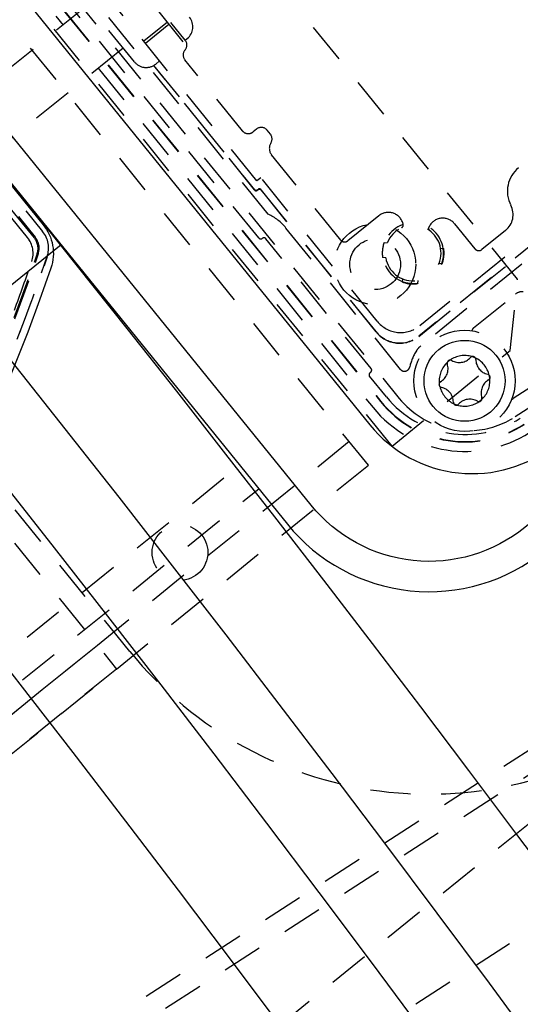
# Model space of a CAD drawing. Extents: x -7591 to -2491, y 6498 to 10061.
# Tile 119 of 125: x -3410 to -3361, y 8376 to 8473. Entities that reach past the tile are written whole.
import ezdxf

# ---------------------------------------------------------------- set-up
doc = ezdxf.new("R2010")
doc.units = 0
doc.header["$MEASUREMENT"] = 0
doc.linetypes.add('HIDDEN', pattern=[7, 4, -3])
doc.layers.get('0').update_dxf_attribs({"linetype": 'CONTINUOUS'})
doc.layers.add('LE_HIDDEN', color=7, linetype='CONTINUOUS')

msp = doc.modelspace()

# ---------------------------------------------------------------- linework, layer by layer
for points in [[(-3319.187, 8334.814, 0.111006), (-4057.655, 9007.303, 0.000315), (-4060.148, 9008.72, 0.005079), (-4100.612, 9031.15, 0.000315), (-4103.135, 9032.513, 0.252871), (-6267.968, 9031.15, 0.005079), (-6308.432, 9008.72, 0.111325), (-7049.393, 8334.814)], [(-3363.799, 8579.839), (-3432.582, 8524.14, 0.414214), (-3434.503, 8505.856), (-3375.347, 8432.804, 0.414214), (-3357.063, 8430.882), (-3288.28, 8486.581)], [(-3385.697, 8571.756), (-3443.13, 8525.248, 0.414214), (-3445.791, 8499.932), (-3383.488, 8422.995, 0.414214), (-3358.172, 8420.334), (-3300.739, 8466.842)], [(-3302.551, 8469.235), (-3360.06, 8422.665, -0.414214), (-3381.157, 8424.883), (-3443.459, 8501.82, -0.414214), (-3441.242, 8522.917), (-3383.733, 8569.487)], [(-3406.834, 8448.295, -0.288392), (-3562.097, 8322.565, -0.257807), (-3566.129, 8324.201), (-3580.399, 8341.823, -0.257806), (-3581.161, 8346.107, -0.288392), (-3425.898, 8471.837, -0.257808), (-3421.866, 8470.201), (-3407.596, 8452.579, -0.257806), (-3406.834, 8448.295)]]:
    msp.add_lwpolyline(points, format="xyb")
msp.add_lwpolyline([(-3405.829, 8450.583), (-3426.812, 8433.592), (-3444.433, 8455.352)])
msp.add_circle((-3366.002, 8437.154), 4)
for radius, start, end in [(2396.874, 31.73211, 148.26789), (2391.874, 31.73211, 148.26789), (2372, 31.75, 148.25), (2370, 31.798351, 148.201649), (2345, 32.749986, 147.249993), (2266.165, 35.008825, 144.991175), (2258.065, 35.008857, 144.991143), (2247.115, 35.0089, 144.9911)]:
    msp.add_arc((-5184.29, 7028.429), radius, start, end)
at = {"layer": 'LE_HIDDEN', "color": 1, "linetype": 'HIDDEN'}
for p, q in [((-3373.16, 8430.714), (-3436.092, 8508.429)), ((-3373.16, 8430.714), (-3436.092, 8508.429)), ((-3431.339, 8508.145), (-3372.45, 8435.423)), ((-3375.491, 8428.826), (-3438.423, 8506.541)), ((-3375.491, 8428.826), (-3438.423, 8506.541)), ((-3432.771, 8505.822), (-3405.626, 8472.301)), ((-3432.04, 8506.412), (-3374.29, 8435.098)), ((-3432.012, 8506.434), (-3374.263, 8435.12)), ((-3386.311, 8451.269), (-3418.721, 8491.292)), ((-3386.311, 8451.269), (-3418.721, 8491.292)), ((-3385.388, 8453.625), (-3416.225, 8491.705)), ((-3386.501, 8456.906), (-3413.247, 8489.935)), ((-3399.031, 8410.408), (-3461.334, 8487.345)), ((-3393.766, 8470.645), (-3401.318, 8479.971)), ((-3398.596, 8468.665), (-3404.26, 8475.659)), ((-3403.159, 8474.299), (-3424.116, 8457.328)), ((-3395.34, 8472.588), (-3397.671, 8470.7)), ((-3397.509, 8470.5), (-3395.177, 8472.388)), ((-3393.572, 8470.803), (-3394.983, 8472.545)), ((-3393.572, 8470.803), (-3393.378, 8470.96)), ((-3422.526, 8470.281), (-3407.654, 8451.915)), ((-3399.697, 8470.025), (-3420.657, 8453.052)), ((-3408.459, 8451.264), (-3423.33, 8469.629)), ((-3408.458, 8451.264), (-3423.33, 8469.629)), ((-3423.249, 8469.695), (-3408.377, 8451.33)), ((-3423.249, 8469.695), (-3408.377, 8451.33)), ((-3396.486, 8468.443), (-3396.098, 8468.757)), ((-3387.936, 8461.856), (-3393.613, 8468.867)), ((-3402.165, 8468.027), (-3375.021, 8434.508)), ((-3396.695, 8468.303), (-3386.737, 8456.007)), ((-3386.734, 8456.037), (-3396.676, 8468.314)), ((-3350.402, 8466.515), (-3360.662, 8458.207)), ((-3386.54, 8462.021), (-3386.881, 8461.745)), ((-3385.171, 8461.522), (-3385.485, 8461.91)), ((-3378.228, 8451.059), (-3385.051, 8459.486)), ((-3386.112, 8457.221), (-3386.501, 8456.906)), ((-3374.627, 8443.038), (-3386.112, 8457.221)), ((-3386.456, 8455.977), (-3386.378, 8456.04)), ((-3386.375, 8456.071), (-3386.453, 8456.008)), ((-3386.097, 8456.01), (-3374.738, 8441.983)), ((-3374.721, 8441.997), (-3386.094, 8456.041)), ((-3409.148, 8451.321), (-3411.747, 8454.531)), ((-3409.148, 8451.321), (-3411.747, 8454.531)), ((-3374.472, 8453.457), (-3377.524, 8450.986)), ((-3370.518, 8441.539), (-3355.753, 8453.496)), ((-3356.58, 8453.792), (-3370.408, 8442.594)), ((-3372.318, 8438.28), (-3383.628, 8452.246)), ((-3372.063, 8452.644), (-3372.11, 8452.78)), ((-3369.438, 8452.499), (-3369.512, 8452.376)), ((-3366.986, 8452.67), (-3364.987, 8450.201)), ((-3357.904, 8451.783), (-3370.532, 8441.556)), ((-3361.952, 8452.015), (-3364.283, 8450.127)), ((-3375.224, 8438.372), (-3385.608, 8451.195)), ((-3375.224, 8438.372), (-3385.608, 8451.195)), ((-3373.937, 8450.829), (-3373.628, 8450.797)), ((-3408.188, 8449.741), (-3408.488, 8448.86)), ((-3408.187, 8449.741), (-3408.488, 8448.86)), ((-3373.785, 8449.305), (-3374.094, 8449.338)), ((-3368.365, 8450.244), (-3368.056, 8450.211)), ((-3360.339, 8448.689), (-3370.32, 8440.606)), ((-3368.213, 8448.719), (-3368.522, 8448.752)), ((-3372.13, 8446.913), (-3372.097, 8447.222)), ((-3370.606, 8447.065), (-3370.638, 8446.756)), ((-3365.104, 8442.385), (-3360.978, 8445.727)), ((-3353.136, 8440.635), (-3361.193, 8435.403)), ((-3361.001, 8433.619), (-3349.71, 8440.977)), ((-3373.719, 8435.561), (-3375.376, 8437.606)), ((-3373.719, 8435.561), (-3375.376, 8437.606)), ((-3375.339, 8437.958), (-3375.261, 8438.021)), ((-3375.339, 8437.958), (-3375.261, 8438.021)), ((-3377.379, 8431.158), (-3551.46, 8290.19)), ((-3377.379, 8431.158), (-3551.46, 8290.19)), ((-3323.423, 8423.942), (-3474.81, 8326.567)), ((-3323.423, 8423.942), (-3474.81, 8326.567)), ((-3472.046, 8325.967), (-3324.023, 8421.178)), ((-3472.046, 8325.967), (-3324.023, 8421.178)), ((-3402.248, 8411.02), (-3569.334, 8275.716)), ((-3465.013, 8315.033), (-3316.99, 8410.245)), ((-3465.013, 8315.033), (-3316.99, 8410.245))]:
    msp.add_line(p, q, dxfattribs=at)
for points in [[(-5182.29, 9290.46), (-5182.29, 9371.428, -0.254675), (-3214.819, 8297.613), (-3480.587, 8126.665, 0.078205), (-3900.248, 8596.856), (-3840.141, 8670.423, 0.172955), (-5182.29, 9150.428), (-5182.29, 9191.396), (-5164.29, 9191.396), (-5164.29, 9193.396), (-5184.29, 9193.429), (-5204.29, 9193.396), (-5204.29, 9191.396), (-5186.29, 9191.396), (-5186.29, 9150.428, 0.172955), (-6528.439, 8670.424)], [(-3422.526, 8470.281), (-3407.654, 8451.915, -0.257807), (-3407.208, 8449.407)], [(-3408.377, 8451.33, -0.257807), (-3408.088, 8449.707), (-3408.389, 8448.826, -0.288476), (-3562.352, 8324.19), (-3563.22, 8324.086, -0.257723), (-3564.747, 8324.706), (-3579.617, 8343.069)], [(-3408.377, 8451.33, -0.257807), (-3408.088, 8449.707), (-3408.389, 8448.826, -0.288476), (-3562.351, 8324.19), (-3563.22, 8324.086, -0.257723), (-3564.747, 8324.706), (-3579.617, 8343.069)], [(-3407.654, 8451.915, -0.257807), (-3407.208, 8449.407), (-3407.508, 8448.526)], [(-3371.444, 8438.477, -0.079373), (-3370.761, 8440.106, -0.08392), (-3370.32, 8440.606)], [(-3337.814, 8411.084), (-3423.3, 8341.859, -0.414214), (-3476.746, 8347.476)]]:
    msp.add_lwpolyline(points, format="xyb", dxfattribs=at)
for points in [[(-3627.232, 8347.213), (-3570.593, 8277.27), (-3563.561, 8276.531), (-3361.503, 8440.154), (-3360.764, 8447.187), (-3417.402, 8517.13), (-3424.435, 8517.869), (-3626.493, 8354.246), (-3627.232, 8347.213)], [(-3627.232, 8347.213), (-3570.593, 8277.27), (-3563.56, 8276.531), (-3361.502, 8440.154), (-3360.763, 8447.187), (-3417.402, 8517.13), (-3424.434, 8517.869), (-3626.492, 8354.246), (-3627.232, 8347.213)], [(-3442.959, 8496.435), (-3520.674, 8433.503), (-3464.035, 8363.56), (-3386.32, 8426.492)], [(-3441.071, 8494.103), (-3516.454, 8433.059), (-3463.591, 8367.779), (-3388.208, 8428.823)], [(-3630.378, 8351.099), (-3463.292, 8486.403), (-3400.36, 8408.688), (-3567.446, 8273.384), (-3632.266, 8353.43), (-3554.552, 8416.362), (-3552.664, 8414.031)], [(-3386.378, 8456.04), (-3386.366, 8456.049), (-3386.353, 8456.058), (-3386.339, 8456.065), (-3386.324, 8456.071), (-3386.309, 8456.076), (-3386.294, 8456.08), (-3386.279, 8456.083), (-3386.263, 8456.084), (-3386.247, 8456.084), (-3386.232, 8456.083), (-3386.216, 8456.081), (-3386.201, 8456.078), (-3386.186, 8456.073), (-3386.171, 8456.067), (-3386.157, 8456.06), (-3386.144, 8456.052), (-3386.131, 8456.043), (-3386.119, 8456.033), (-3386.108, 8456.022), (-3386.097, 8456.01)], [(-3386.094, 8456.041), (-3386.104, 8456.053), (-3386.116, 8456.064), (-3386.128, 8456.074), (-3386.14, 8456.083), (-3386.154, 8456.091), (-3386.168, 8456.098), (-3386.183, 8456.104), (-3386.198, 8456.108), (-3386.213, 8456.112), (-3386.228, 8456.114), (-3386.244, 8456.115), (-3386.26, 8456.115), (-3386.275, 8456.113), (-3386.291, 8456.111), (-3386.306, 8456.107), (-3386.321, 8456.102), (-3386.335, 8456.096), (-3386.349, 8456.088), (-3386.363, 8456.08), (-3386.375, 8456.071)], [(-3386.737, 8456.007), (-3386.727, 8455.995), (-3386.716, 8455.984), (-3386.704, 8455.974), (-3386.691, 8455.965), (-3386.677, 8455.957), (-3386.663, 8455.95), (-3386.649, 8455.944), (-3386.634, 8455.939), (-3386.618, 8455.936), (-3386.603, 8455.933), (-3386.587, 8455.932), (-3386.572, 8455.933), (-3386.556, 8455.934), (-3386.54, 8455.937), (-3386.525, 8455.941), (-3386.51, 8455.946), (-3386.496, 8455.952), (-3386.482, 8455.959), (-3386.469, 8455.968), (-3386.456, 8455.977)], [(-3386.453, 8456.008), (-3386.466, 8455.998), (-3386.479, 8455.99), (-3386.493, 8455.983), (-3386.507, 8455.976), (-3386.522, 8455.971), (-3386.537, 8455.967), (-3386.553, 8455.965), (-3386.568, 8455.963), (-3386.584, 8455.963), (-3386.6, 8455.964), (-3386.615, 8455.966), (-3386.631, 8455.97), (-3386.646, 8455.975), (-3386.66, 8455.98), (-3386.674, 8455.987), (-3386.688, 8455.995), (-3386.701, 8456.004), (-3386.713, 8456.014), (-3386.724, 8456.025), (-3386.734, 8456.037)]]:
    msp.add_lwpolyline(points, dxfattribs=at)
for centre, radius in [((-3374.828, 8448.665), 4), ((-3374.828, 8448.665), 4), ((-3374.828, 8448.665), 2.5), ((-3374.828, 8448.665), 2.5), ((-3366.002, 8437.154), 5), ((-3394.092, 8420.198), 2.75)]:
    msp.add_circle(centre, radius, dxfattribs=at)
for centre, radius, start, end in [((-5184.29, 7028.429), 2343, 32.798895, 89.951085), ((-5184.29, 7028.429), 2341, 33.798936, 50.781029), ((-5184.29, 7028.429), 2341, 33.798936, 50.781029), ((-5184.291, 7028.429), 2345, 34.270151, 50.309805), ((-3394.322, 8472.126), 1.5, -51, 39), ((-3394.155, 8470.331), 0.75, -41.40593, 39), ((-3393.03, 8469.339), 0.75, 138.59407, -141), ((-3397.43, 8469.608), 1.5, -141, -51), ((-3386.068, 8461.438), 0.75, 39, 129), ((-3387.353, 8462.328), 0.75, -141, -51), ((-3385.754, 8461.05), 0.75, -32.27565, 39), ((-3384.274, 8460.115), 1, 147.72435, -141), ((-3358.774, 8455.875), 3, 129, -152.53696), ((-3363.211, 8453.569), 2, -51, 27.46304), ((-3387.514, 8449.099), 5, 39, 64.84193), ((-3373.528, 8452.292), 1.5, 19, 129), ((-3368.152, 8451.726), 1.5, 39, 149), ((-3371.075, 8449.774), 3, -156, 144), ((-3371.075, 8449.774), 2.75, -170.17338, 158.17338), ((-3372.347, 8452.547), 0.3, -65.35522, 19), ((-3369.255, 8452.222), 0.3, 149, -126.64478), ((-3411.091, 8449.747), 2.5, -18.82578, 38.99997), ((-3411.09, 8449.747), 2.5, -18.82578, 38.99997), ((-3409.702, 8450.257), 1.6, -18.82589, 38.99997), ((-3409.702, 8450.257), 1.6, -18.82589, 38.99997), ((-3386.117, 8451.426), 0.25, -141, -51), ((-3386.117, 8451.426), 0.25, -141, -51), ((-3385.802, 8451.038), 0.25, 39, 129), ((-3385.802, 8451.038), 0.25, 39, 129), ((-3377.839, 8451.374), 0.5, -141, -51), ((-3371.075, 8449.774), 3.05, 159.76488, -171.76487), ((-3584.394, 8508.832), 186.884, -83.43195, -18.50205), ((-3371.075, 8449.774), 3.05, -20.23512, 8.23513), ((-3364.598, 8450.516), 0.5, -141, -51), ((-3584.394, 8508.832), 185.849, -83.19221, -18.82589), ((-3584.394, 8508.832), 185.849, -83.19221, -18.82589), ((-3584.394, 8508.832), 186.884, -83.19221, -18.82589), ((-3584.396, 8508.832), 185.6, -20.40055, -18.82578), ((-3584.395, 8508.832), 185.6, -20.40055, -18.82578), ((-3371.075, 8449.774), 3.05, -110.23512, -81.76487), ((-3360.348, 8444.95), 1, 83.427, 129), ((-3372.296, 8444.926), 3, -141, -51), ((-3372.406, 8443.871), 3, -141, -51), ((-3372.406, 8443.871), 2.978, -141, -51), ((-3364.79, 8441.997), 0.5, 129, 167.93932), ((-3366.002, 8437.154), 2.5, 73.06553, 124.93447), ((-3365.195, 8439.256), 0.3, 0.28384, 137.71616), ((-3366.002, 8437.154), 2.5, 133.06553, -175.06553), ((-3369.134, 8438.356), 1.5, -59.71616, 17.71616), ((-3367.419, 8438.904), 0.3, 60.28384, -162.28384), ((-3366.002, 8437.154), 2.5, 124.93447, 133.06553), ((-3366.527, 8440.467), 1.5, -119.71616, -42.28384), ((-3366.002, 8437.154), 2.5, 64.93447, 73.06553), ((-3366.002, 8437.154), 2.5, 13.06553, 64.93447), ((-3363.395, 8439.265), 1.5, -179.71616, -102.28384), ((-3375.181, 8437.763), 0.25, 129, -141), ((-3375.181, 8437.763), 0.25, 129, -141), ((-3375.418, 8438.215), 0.25, -51, 39), ((-3375.418, 8438.215), 0.25, -51, 39), ((-3371.93, 8438.595), 0.5, -141, -13.65899), ((-3363.778, 8437.506), 0.3, -59.71616, 77.71616), ((-3366.002, 8437.154), 2.5, 4.93447, 13.06553), ((-3368.226, 8436.802), 0.3, 120.28384, -102.28384), ((-3362.871, 8435.952), 1.5, 120.28384, -162.28384), ((-3366.002, 8437.154), 2.5, -46.93447, 4.93447), ((-3366.002, 8437.154), 2.5, -166.93447, -115.06553), ((-3368.609, 8435.043), 1.5, 0.28384, 77.71616), ((-3365.948, 8441.854), 10.735, -140.99998, -57), ((-3365.948, 8441.854), 10.7, -140.99998, -57), ((-3365.948, 8441.854), 10, -141, -57), ((-3365.948, 8441.854), 10, -141, -57), ((-3365.725, 8440.869), 8.653, -141, -102.74879), ((-3366.809, 8435.052), 0.3, -179.71616, -42.28384), ((-3366.002, 8437.154), 2.5, -115.06553, -106.93447), ((-3366.002, 8437.154), 2.5, -106.93447, -55.06553), ((-3365.478, 8433.841), 1.5, 60.28384, 137.71616), ((-3364.585, 8435.404), 0.3, -119.71616, 17.71616), ((-3366.002, 8437.154), 2.5, -55.06553, -46.93447), ((-3361.465, 8435.822), 0.5, -76.44875, -56.99997), ((-3365.948, 8441.854), 11.675, -141.00689, -57), ((-3365.725, 8440.869), 8.653, -85.58397, -56.911), ((-3369.5, 8434.322), 38, -141, -51)]:
    msp.add_arc(centre, radius, start, end, dxfattribs=at)

doc.saveas('drawing.dxf')
